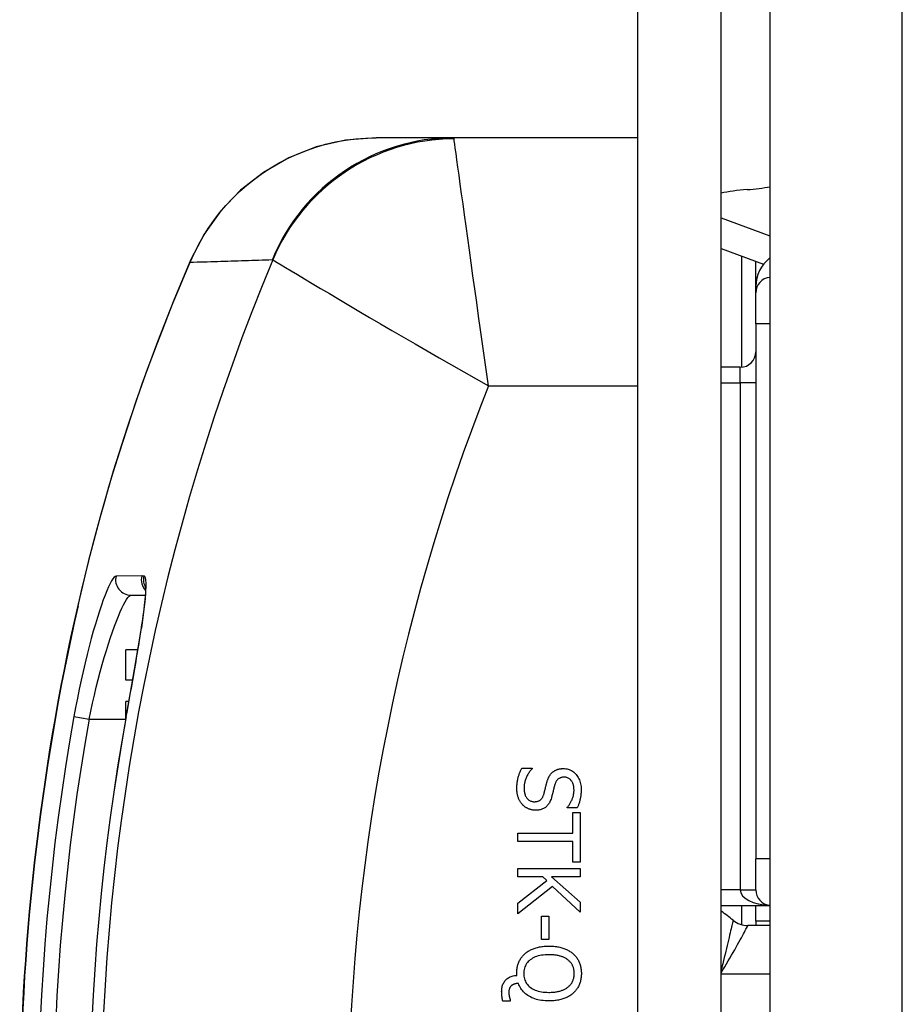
# Model space of a CAD drawing. Header units: inches. Extents: x 3.2 to 50.2, y 2.5 to 32.1.
# Tile 7 of 34: x 3.204 to 3.764, y 17.276 to 17.901. Entities that reach past the tile are written whole.
import ezdxf

# ---------------------------------------------------------------- set-up
doc = ezdxf.new("R2010")
doc.units = ezdxf.units.IN
doc.header["$MEASUREMENT"] = 0
doc.layers.add('Visible Edges(ANSI)', color=7, linetype='Continuous', lineweight=25)
doc.layers.add('Visible Tangent Edges(ANSI)', color=7, linetype='Continuous', lineweight=25)

msp = doc.modelspace()

# ---------------------------------------------------------------- linework, layer by layer
at = {"layer": 'Visible Edges(ANSI)'}
for p, q in [((3.67973, 20.11732), (3.67973, 14.28532)), ((3.59579, 20.05532), (3.59579, 14.34732)), ((3.64879, 14.34732), (3.64879, 20.05532)), ((3.47908, 17.82632), (3.42984, 17.82632)), ((3.59579, 17.82632), (3.47908, 17.82632)), ((3.64879, 17.7755), (3.67973, 17.76398)), ((3.64879, 17.75611), (3.67574, 17.74607)), ((3.66188, 17.68069), (3.66188, 17.75123)), ((3.67079, 17.72793), (3.67079, 17.73198)), ((3.67079, 17.70825), (3.67079, 17.72793)), ((3.67079, 17.70825), (3.67079, 17.36864)), ((3.66095, 17.68065), (3.64879, 17.68065)), ((3.27437, 17.53596), (3.28346, 17.53596)), ((3.27099, 17.48198), (3.27099, 17.50129)), ((3.27875, 17.50129), (3.27099, 17.50129)), ((3.27545, 17.48198), (3.27099, 17.48198)), ((3.27099, 17.45707), (3.27099, 17.46845)), ((3.27305, 17.46845), (3.27099, 17.46845)), ((3.52226, 17.42621), (3.52884, 17.42621)), ((3.52884, 17.42621), (3.52884, 17.42583)), ((3.55117, 17.40097), (3.55117, 17.40136)), ((3.55742, 17.40097), (3.55117, 17.40097)), ((3.55462, 17.39813), (3.55927, 17.39813)), ((3.55462, 17.38493), (3.55462, 17.39813)), ((3.55927, 17.39813), (3.55927, 17.36649)), ((3.5199, 17.37969), (3.5199, 17.38493)), ((3.5199, 17.38493), (3.55462, 17.38493)), ((3.55462, 17.37969), (3.5199, 17.37969)), ((3.55462, 17.36649), (3.55462, 17.37969)), ((3.67079, 17.34895), (3.67079, 17.36864)), ((3.5199, 17.3625), (3.55927, 17.3625)), ((3.5199, 17.35726), (3.5199, 17.3625)), ((3.55927, 17.36649), (3.55462, 17.36649)), ((3.55927, 17.3625), (3.55927, 17.35726)), ((3.53563, 17.35726), (3.5199, 17.35726)), ((3.53822, 17.35497), (3.53563, 17.35726)), ((3.54118, 17.35726), (3.55927, 17.34112)), ((3.55927, 17.35726), (3.54118, 17.35726)), ((3.5199, 17.34058), (3.53822, 17.35497)), ((3.54169, 17.35104), (3.5199, 17.33378)), ((3.55927, 17.33474), (3.54169, 17.35104)), ((3.5199, 17.33378), (3.5199, 17.34058)), ((3.55927, 17.34112), (3.55927, 17.33474)), ((3.64879, 17.33911), (3.67973, 17.33911)), ((3.66188, 17.32684), (3.66188, 17.33911)), ((3.67079, 17.32912), (3.67079, 17.33911)), ((3.53474, 17.33225), (3.53952, 17.33225)), ((3.53474, 17.31735), (3.53474, 17.33225)), ((3.53952, 17.33225), (3.53952, 17.31735)), ((3.67973, 17.32632), (3.66582, 17.32632)), ((3.53952, 17.31735), (3.53474, 17.31735)), ((3.51907, 17.29464), (3.51907, 17.29585)), ((3.51502, 17.2783), (3.51027, 17.2783)), ((3.51502, 17.279), (3.51502, 17.2783))]:
    msp.add_line(p, q, dxfattribs=at)
at = {"layer": 'Visible Edges(ANSI)', "flags": 128}
for points in [[(3.42984, 17.82632), (3.41055, 17.82483), (3.39191, 17.8205), (3.37445, 17.81358), (3.35833, 17.8043), (3.34391, 17.79299), (3.33135, 17.77987), (3.3208, 17.76517), (3.31241, 17.74908)], [(3.31241, 17.74908), (3.30155, 17.72323), (3.29114, 17.69679), (3.28124, 17.66985), (3.27189, 17.64246), (3.26312, 17.61468), (3.25494, 17.5865), (3.2474, 17.55803), (3.24053, 17.52936)], [(3.28354, 17.54207), (3.2836, 17.54137), (3.28363, 17.53958), (3.28329, 17.53374), (3.28238, 17.52547), (3.28094, 17.51515)], [(3.27134, 17.45899), (3.27406, 17.47411), (3.27665, 17.48884), (3.27897, 17.50262), (3.28094, 17.51515)], [(3.5192, 17.41329), (3.51921, 17.41399), (3.51923, 17.41468), (3.51926, 17.41535), (3.5193, 17.416), (3.51936, 17.41663), (3.51942, 17.41725), (3.51951, 17.41784), (3.5196, 17.41842), (3.5197, 17.41898), (3.51982, 17.41953), (3.51995, 17.42005), (3.52009, 17.42056), (3.52025, 17.42106), (3.5204, 17.42155), (3.52057, 17.42204), (3.52073, 17.42252), (3.52091, 17.423), (3.52108, 17.42347), (3.52127, 17.42394), (3.52146, 17.42441), (3.52165, 17.42486), (3.52185, 17.42532), (3.52205, 17.42577), (3.52226, 17.42621)], [(3.52884, 17.42583), (3.52844, 17.42539), (3.52806, 17.42495), (3.52769, 17.42449), (3.52734, 17.42403), (3.527, 17.42355), (3.52668, 17.42307), (3.52638, 17.42258), (3.52609, 17.42208), (3.52581, 17.42157), (3.52555, 17.42104), (3.5253, 17.42051), (3.52507, 17.41997), (3.52486, 17.41943), (3.52466, 17.41889), (3.52449, 17.41835), (3.52433, 17.41782), (3.52419, 17.41729), (3.52407, 17.41676), (3.52396, 17.41624), (3.52388, 17.41572), (3.52382, 17.4152), (3.52377, 17.41469), (3.52374, 17.41418), (3.52373, 17.41367)], [(3.5416, 17.42337), (3.54182, 17.42357), (3.54205, 17.42376), (3.54228, 17.42394), (3.54252, 17.42412), (3.54277, 17.42429), (3.54302, 17.42445), (3.54328, 17.4246), (3.54354, 17.42475), (3.54381, 17.42488), (3.54409, 17.42501), (3.54437, 17.42514), (3.54466, 17.42525), (3.54496, 17.42536), (3.54526, 17.42546), (3.54557, 17.42555), (3.54589, 17.42563), (3.54622, 17.4257), (3.54655, 17.42576), (3.54689, 17.42581), (3.54724, 17.42585), (3.5476, 17.42588), (3.54796, 17.4259), (3.54833, 17.42592), (3.54871, 17.42592)], [(3.54871, 17.42592), (3.5495, 17.4259), (3.55027, 17.42582), (3.55101, 17.42569), (3.55173, 17.42551), (3.55243, 17.42528), (3.55311, 17.42499), (3.55377, 17.42465), (3.55441, 17.42426), (3.55502, 17.42382), (3.55561, 17.42333), (3.55619, 17.42279), (3.55674, 17.42219), (3.55725, 17.42155), (3.55773, 17.42089), (3.55815, 17.4202), (3.55854, 17.41947), (3.55887, 17.41873), (3.55917, 17.41795), (3.55941, 17.41714), (3.55962, 17.41631), (3.55977, 17.41544), (3.55989, 17.41455), (3.55995, 17.41363), (3.55998, 17.41268)], [(3.53812, 17.41686), (3.53821, 17.4172), (3.53831, 17.41753), (3.53841, 17.41786), (3.53851, 17.41818), (3.53862, 17.41849), (3.53873, 17.4188), (3.53885, 17.4191), (3.53896, 17.41939), (3.53909, 17.41968), (3.53921, 17.41997), (3.53934, 17.42024), (3.53948, 17.42052), (3.53962, 17.42078), (3.53976, 17.42104), (3.53991, 17.4213), (3.54007, 17.42155), (3.54024, 17.42179), (3.54041, 17.42203), (3.54059, 17.42227), (3.54078, 17.4225), (3.54098, 17.42273), (3.54118, 17.42295), (3.54138, 17.42316), (3.5416, 17.42337)], [(3.54926, 17.42047), (3.54885, 17.42046), (3.54845, 17.42043), (3.54807, 17.42038), (3.54771, 17.42032), (3.54736, 17.42024), (3.54702, 17.42014), (3.54669, 17.42002), (3.54638, 17.41988), (3.54609, 17.41972), (3.54581, 17.41955), (3.54554, 17.41935), (3.54528, 17.41914), (3.54504, 17.41891), (3.54481, 17.41867), (3.54459, 17.41841), (3.54438, 17.41813), (3.54419, 17.41784), (3.544, 17.41753), (3.54383, 17.4172), (3.54367, 17.41686), (3.54352, 17.4165), (3.54338, 17.41613), (3.54325, 17.41574), (3.54313, 17.41533)], [(3.55545, 17.41233), (3.55543, 17.41293), (3.5554, 17.41351), (3.55534, 17.41406), (3.55526, 17.4146), (3.55515, 17.41512), (3.55502, 17.41562), (3.55486, 17.4161), (3.55469, 17.41656), (3.55448, 17.41701), (3.55426, 17.41743), (3.55401, 17.41783), (3.55374, 17.41822), (3.55345, 17.41858), (3.55314, 17.41891), (3.55282, 17.4192), (3.55248, 17.41947), (3.55213, 17.4197), (3.55176, 17.41991), (3.55138, 17.42008), (3.55099, 17.42022), (3.55058, 17.42033), (3.55015, 17.42041), (3.54971, 17.42045), (3.54926, 17.42047)], [(3.52277, 17.40302), (3.52249, 17.40333), (3.52222, 17.40366), (3.52196, 17.40399), (3.52171, 17.40433), (3.52148, 17.40467), (3.52125, 17.40503), (3.52104, 17.40539), (3.52083, 17.40575), (3.52064, 17.40613), (3.52046, 17.40651), (3.52029, 17.4069), (3.52013, 17.40729), (3.51998, 17.4077), (3.51984, 17.40812), (3.51972, 17.40856), (3.51961, 17.40902), (3.51952, 17.4095), (3.51943, 17.40999), (3.51936, 17.4105), (3.5193, 17.41102), (3.51926, 17.41156), (3.51923, 17.41212), (3.51921, 17.4127), (3.5192, 17.41329)], [(3.52373, 17.41367), (3.52374, 17.41296), (3.52378, 17.41228), (3.52384, 17.41163), (3.52393, 17.41101), (3.52404, 17.41042), (3.52418, 17.40986), (3.52435, 17.40933), (3.52453, 17.40883), (3.52475, 17.40836), (3.52498, 17.40791), (3.52525, 17.4075), (3.52553, 17.40712), (3.52584, 17.40676), (3.52617, 17.40644), (3.52651, 17.40615), (3.52687, 17.40588), (3.52724, 17.40565), (3.52763, 17.40545), (3.52803, 17.40528), (3.52846, 17.40514), (3.52889, 17.40504), (3.52935, 17.40496), (3.52982, 17.40491), (3.5303, 17.4049)], [(3.53633, 17.40975), (3.53642, 17.41005), (3.5365, 17.41035), (3.53658, 17.41064), (3.53666, 17.41093), (3.53673, 17.41121), (3.5368, 17.41149), (3.53688, 17.41177), (3.53694, 17.41204), (3.53701, 17.4123), (3.53707, 17.41257), (3.53714, 17.41283), (3.5372, 17.41308), (3.53726, 17.41334), (3.53732, 17.41361), (3.53739, 17.41389), (3.53745, 17.41418), (3.53753, 17.41447), (3.5376, 17.41478), (3.53768, 17.4151), (3.53776, 17.41544), (3.53785, 17.41578), (3.53794, 17.41613), (3.53803, 17.41649), (3.53812, 17.41686)], [(3.54313, 17.41533), (3.54305, 17.41505), (3.54298, 17.41476), (3.5429, 17.41445), (3.54282, 17.41414), (3.54274, 17.41382), (3.54265, 17.41348), (3.54257, 17.41314), (3.54248, 17.41279), (3.54239, 17.41242), (3.5423, 17.41205), (3.5422, 17.41166), (3.54211, 17.41126), (3.54201, 17.41087), (3.54192, 17.41048), (3.54183, 17.41011), (3.54174, 17.40975), (3.54165, 17.4094), (3.54156, 17.40906), (3.54147, 17.40873), (3.54139, 17.40841), (3.5413, 17.40811), (3.54122, 17.40781), (3.54114, 17.40753), (3.54106, 17.40726)], [(3.55117, 17.40136), (3.55145, 17.40168), (3.55173, 17.40201), (3.552, 17.40236), (3.55227, 17.40273), (3.55253, 17.40311), (3.55278, 17.4035), (3.55303, 17.40391), (3.55327, 17.40433), (3.5535, 17.40477), (3.55373, 17.40523), (3.55395, 17.40569), (3.55417, 17.40617), (3.55437, 17.40667), (3.55456, 17.40716), (3.55473, 17.40766), (3.55488, 17.40816), (3.55501, 17.40867), (3.55513, 17.40918), (3.55522, 17.4097), (3.5553, 17.41022), (3.55537, 17.41074), (3.55541, 17.41127), (3.55544, 17.4118), (3.55545, 17.41233)], [(3.55998, 17.41268), (3.55997, 17.41213), (3.55996, 17.41159), (3.55993, 17.41105), (3.5599, 17.41051), (3.55986, 17.40998), (3.55981, 17.40946), (3.55975, 17.40894), (3.55968, 17.40843), (3.55961, 17.40792), (3.55952, 17.40742), (3.55943, 17.40692), (3.55932, 17.40643), (3.55921, 17.40594), (3.55909, 17.40546), (3.55896, 17.40499), (3.55882, 17.40452), (3.55867, 17.40406), (3.55852, 17.4036), (3.55836, 17.40315), (3.55819, 17.4027), (3.55801, 17.40226), (3.55782, 17.40183), (3.55763, 17.4014), (3.55742, 17.40097)], [(3.5303, 17.4049), (3.53069, 17.40491), (3.53107, 17.40493), (3.53143, 17.40497), (3.53178, 17.40503), (3.53212, 17.4051), (3.53244, 17.40519), (3.53275, 17.40529), (3.53306, 17.40542), (3.53334, 17.40555), (3.53362, 17.40571), (3.53388, 17.40588), (3.53413, 17.40606), (3.53437, 17.40627), (3.5346, 17.40649), (3.53482, 17.40673), (3.53503, 17.40699), (3.53523, 17.40727), (3.53542, 17.40757), (3.5356, 17.40788), (3.53576, 17.40822), (3.53592, 17.40857), (3.53607, 17.40895), (3.53621, 17.40934), (3.53633, 17.40975)], [(3.54106, 17.40726), (3.54084, 17.4066), (3.54061, 17.40597), (3.54036, 17.40537), (3.54009, 17.4048), (3.5398, 17.40426), (3.5395, 17.40375), (3.53918, 17.40327), (3.53884, 17.40282), (3.53848, 17.4024), (3.53811, 17.40201), (3.53772, 17.40165), (3.53731, 17.40132), (3.53688, 17.40102), (3.53644, 17.40075), (3.53598, 17.4005), (3.53551, 17.40028), (3.53502, 17.40008), (3.53451, 17.39991), (3.53399, 17.39977), (3.53345, 17.39965), (3.5329, 17.39956), (3.53232, 17.39949), (3.53174, 17.39946), (3.53113, 17.39944)], [(3.53113, 17.39944), (3.53075, 17.39945), (3.53036, 17.39947), (3.52998, 17.3995), (3.52959, 17.39955), (3.52921, 17.39961), (3.52883, 17.39968), (3.52845, 17.39976), (3.52807, 17.39986), (3.52769, 17.39997), (3.52732, 17.4001), (3.52694, 17.40023), (3.52657, 17.40038), (3.5262, 17.40055), (3.52585, 17.40072), (3.5255, 17.4009), (3.52516, 17.40109), (3.52483, 17.4013), (3.52451, 17.40151), (3.52419, 17.40174), (3.52389, 17.40197), (3.5236, 17.40222), (3.52331, 17.40247), (3.52304, 17.40274), (3.52277, 17.40302)], [(3.52443, 17.30855), (3.52488, 17.30892), (3.52534, 17.30927), (3.52582, 17.30961), (3.52631, 17.30994), (3.52682, 17.31025), (3.52735, 17.31055), (3.5279, 17.31083), (3.52846, 17.3111), (3.52904, 17.31135), (3.52964, 17.31159), (3.53025, 17.31181), (3.53088, 17.31202), (3.53152, 17.31222), (3.53218, 17.31239), (3.53286, 17.31255), (3.53354, 17.3127), (3.53425, 17.31282), (3.53496, 17.31293), (3.53569, 17.31303), (3.53644, 17.3131), (3.5372, 17.31316), (3.53797, 17.3132), (3.53876, 17.31323), (3.53956, 17.31324)], [(3.53956, 17.31324), (3.54038, 17.31323), (3.54118, 17.3132), (3.54197, 17.31316), (3.54274, 17.3131), (3.54349, 17.31302), (3.54423, 17.31293), (3.54495, 17.31282), (3.54565, 17.31269), (3.54634, 17.31255), (3.54701, 17.31238), (3.54766, 17.3122), (3.5483, 17.31201), (3.54892, 17.3118), (3.54952, 17.31157), (3.55011, 17.31133), (3.55069, 17.31107), (3.55125, 17.3108), (3.55179, 17.31052), (3.55232, 17.31022), (3.55284, 17.30991), (3.55334, 17.30958), (3.55382, 17.30924), (3.55429, 17.30889), (3.55474, 17.30851)], [(3.51907, 17.29585), (3.51908, 17.29651), (3.51911, 17.29716), (3.51916, 17.29779), (3.51922, 17.29842), (3.51931, 17.29904), (3.51941, 17.29964), (3.51954, 17.30024), (3.51968, 17.30082), (3.51984, 17.30139), (3.52002, 17.30195), (3.52021, 17.3025), (3.52043, 17.30304), (3.52066, 17.30357), (3.52092, 17.30409), (3.52119, 17.30459), (3.52148, 17.30508), (3.52178, 17.30556), (3.52211, 17.30602), (3.52245, 17.30647), (3.52281, 17.30691), (3.52319, 17.30734), (3.52359, 17.30776), (3.524, 17.30816), (3.52443, 17.30855)], [(3.53956, 17.30778), (3.53829, 17.30776), (3.53707, 17.30769), (3.53591, 17.30758), (3.53479, 17.30742), (3.53372, 17.30722), (3.53271, 17.30697), (3.53174, 17.30667), (3.53083, 17.30633), (3.52996, 17.30595), (3.52915, 17.30552), (3.52839, 17.30505), (3.52767, 17.30453), (3.52701, 17.30397), (3.52641, 17.30338), (3.52586, 17.30276), (3.52538, 17.30211), (3.52495, 17.30143), (3.52457, 17.30072), (3.52426, 17.29998), (3.524, 17.29921), (3.5238, 17.29841), (3.52366, 17.29757), (3.52357, 17.29671), (3.52354, 17.29582)], [(3.55149, 17.30456), (3.55115, 17.30481), (3.55079, 17.30506), (3.55042, 17.30529), (3.55003, 17.30552), (3.54963, 17.30573), (3.54922, 17.30594), (3.54879, 17.30613), (3.54835, 17.30632), (3.54789, 17.30649), (3.54742, 17.30665), (3.54693, 17.30681), (3.54643, 17.30695), (3.54592, 17.30708), (3.54539, 17.3072), (3.54486, 17.30731), (3.54431, 17.30741), (3.54376, 17.3075), (3.54319, 17.30757), (3.54261, 17.30764), (3.54202, 17.30769), (3.54142, 17.30773), (3.54081, 17.30776), (3.54019, 17.30778), (3.53956, 17.30778)], [(3.55474, 17.30851), (3.55518, 17.30813), (3.55559, 17.30772), (3.55599, 17.30731), (3.55636, 17.30688), (3.55673, 17.30644), (3.55707, 17.30599), (3.55739, 17.30553), (3.5577, 17.30505), (3.55799, 17.30456), (3.55826, 17.30405), (3.55851, 17.30354), (3.55875, 17.30301), (3.55896, 17.30247), (3.55916, 17.30192), (3.55934, 17.30136), (3.5595, 17.30079), (3.55964, 17.30021), (3.55976, 17.29962), (3.55987, 17.29902), (3.55995, 17.2984), (3.56002, 17.29778), (3.56007, 17.29715), (3.56009, 17.2965), (3.5601, 17.29585)], [(3.55557, 17.29582), (3.55557, 17.29629), (3.55555, 17.29674), (3.55551, 17.29719), (3.55546, 17.29763), (3.5554, 17.29806), (3.55533, 17.29848), (3.55524, 17.29889), (3.55513, 17.29929), (3.55502, 17.29968), (3.55489, 17.30006), (3.55474, 17.30043), (3.55458, 17.30079), (3.55441, 17.30115), (3.55422, 17.30149), (3.55402, 17.30183), (3.5538, 17.30216), (3.55357, 17.30249), (3.55332, 17.3028), (3.55305, 17.30311), (3.55277, 17.30342), (3.55247, 17.30371), (3.55216, 17.304), (3.55183, 17.30428), (3.55149, 17.30456)], [(3.50953, 17.28443), (3.50955, 17.28515), (3.5096, 17.28586), (3.50969, 17.28654), (3.50981, 17.2872), (3.50996, 17.28783), (3.51015, 17.28844), (3.51038, 17.28903), (3.51063, 17.2896), (3.51093, 17.29014), (3.51125, 17.29065), (3.51161, 17.29115), (3.51201, 17.29162), (3.51243, 17.29206), (3.51289, 17.29247), (3.51338, 17.29284), (3.51389, 17.29318), (3.51444, 17.29349), (3.51501, 17.29376), (3.51561, 17.29399), (3.51625, 17.29419), (3.51691, 17.29435), (3.5176, 17.29448), (3.51832, 17.29458), (3.51907, 17.29464)], [(3.52354, 17.29582), (3.52357, 17.29492), (3.52366, 17.29406), (3.5238, 17.29323), (3.524, 17.29243), (3.52426, 17.29166), (3.52457, 17.29092), (3.52495, 17.29021), (3.52538, 17.28953), (3.52586, 17.28888), (3.52641, 17.28826), (3.52701, 17.28768), (3.52767, 17.28712), (3.52839, 17.28661), (3.52915, 17.28613), (3.52996, 17.28571), (3.53083, 17.28532), (3.53174, 17.28499), (3.53271, 17.28469), (3.53372, 17.28445), (3.53479, 17.28424), (3.53591, 17.28409), (3.53707, 17.28397), (3.53829, 17.28391), (3.53956, 17.28388)], [(3.55149, 17.28711), (3.55182, 17.28737), (3.55214, 17.28765), (3.55245, 17.28793), (3.55274, 17.28822), (3.55301, 17.28852), (3.55328, 17.28883), (3.55352, 17.28915), (3.55376, 17.28947), (3.55398, 17.28981), (3.55418, 17.29016), (3.55437, 17.29051), (3.55455, 17.29087), (3.55471, 17.29124), (3.55486, 17.29162), (3.555, 17.29201), (3.55512, 17.2924), (3.55523, 17.2928), (3.55532, 17.29321), (3.5554, 17.29362), (3.55546, 17.29405), (3.55551, 17.29448), (3.55554, 17.29492), (3.55557, 17.29536), (3.55557, 17.29582)], [(3.5601, 17.29585), (3.56009, 17.29518), (3.56006, 17.29453), (3.56002, 17.29389), (3.55995, 17.29326), (3.55986, 17.29264), (3.55975, 17.29203), (3.55963, 17.29143), (3.55948, 17.29084), (3.55931, 17.29027), (3.55913, 17.2897), (3.55892, 17.28915), (3.5587, 17.28861), (3.55846, 17.28808), (3.5582, 17.28756), (3.55793, 17.28706), (3.55764, 17.28657), (3.55733, 17.28609), (3.55701, 17.28563), (3.55667, 17.28518), (3.55632, 17.28475), (3.55595, 17.28433), (3.55556, 17.28392), (3.55516, 17.28353), (3.55474, 17.28315)], [(3.51569, 17.2881), (3.51556, 17.28797), (3.51543, 17.28784), (3.51531, 17.28771), (3.51519, 17.28758), (3.51508, 17.28744), (3.51497, 17.28729), (3.51488, 17.28715), (3.51478, 17.287), (3.5147, 17.28684), (3.51462, 17.28668), (3.51455, 17.28652), (3.51448, 17.28636), (3.51442, 17.28618), (3.51436, 17.286), (3.51431, 17.28581), (3.51427, 17.2856), (3.51423, 17.28538), (3.51419, 17.28516), (3.51416, 17.28492), (3.51414, 17.28467), (3.51412, 17.28441), (3.51411, 17.28414), (3.5141, 17.28386), (3.5141, 17.28357)], [(3.52019, 17.2896), (3.51995, 17.28957), (3.51971, 17.28955), (3.51947, 17.28952), (3.51924, 17.28948), (3.51902, 17.28944), (3.51879, 17.2894), (3.51858, 17.28936), (3.51836, 17.28931), (3.51815, 17.28926), (3.51794, 17.28921), (3.51774, 17.28915), (3.51754, 17.28909), (3.51735, 17.28902), (3.51716, 17.28895), (3.51698, 17.28888), (3.51681, 17.2888), (3.51665, 17.28873), (3.51649, 17.28865), (3.51634, 17.28856), (3.5162, 17.28848), (3.51606, 17.28839), (3.51593, 17.28829), (3.51581, 17.2882), (3.51569, 17.2881)], [(3.53956, 17.27843), (3.5383, 17.27845), (3.53708, 17.27851), (3.5359, 17.27862), (3.53475, 17.27876), (3.53364, 17.27895), (3.53257, 17.27917), (3.53154, 17.27944), (3.53054, 17.27975), (3.52958, 17.28011), (3.52866, 17.2805), (3.52777, 17.28094), (3.52692, 17.28141), (3.52612, 17.28192), (3.52535, 17.28247), (3.52464, 17.28304), (3.52396, 17.28365), (3.52333, 17.28428), (3.52275, 17.28495), (3.52221, 17.28565), (3.52172, 17.28637), (3.52127, 17.28713), (3.52087, 17.28792), (3.52051, 17.28874), (3.52019, 17.2896)], [(3.53956, 17.28388), (3.5402, 17.28389), (3.54084, 17.28391), (3.54146, 17.28394), (3.54207, 17.28398), (3.54267, 17.28403), (3.54325, 17.2841), (3.54383, 17.28417), (3.54438, 17.28426), (3.54493, 17.28436), (3.54547, 17.28447), (3.54599, 17.2846), (3.5465, 17.28473), (3.54699, 17.28488), (3.54747, 17.28503), (3.54794, 17.2852), (3.54839, 17.28537), (3.54883, 17.28555), (3.54925, 17.28575), (3.54966, 17.28595), (3.55005, 17.28616), (3.55044, 17.28638), (3.5508, 17.28662), (3.55115, 17.28686), (3.55149, 17.28711)], [(3.51027, 17.2783), (3.51021, 17.27854), (3.51016, 17.27878), (3.5101, 17.27903), (3.51005, 17.27927), (3.51, 17.27952), (3.50996, 17.27977), (3.50991, 17.28002), (3.50987, 17.28027), (3.50983, 17.28053), (3.50979, 17.28078), (3.50976, 17.28104), (3.50973, 17.2813), (3.5097, 17.28156), (3.50967, 17.28182), (3.50964, 17.28208), (3.50962, 17.28234), (3.5096, 17.2826), (3.50958, 17.28286), (3.50957, 17.28312), (3.50956, 17.28338), (3.50955, 17.28365), (3.50954, 17.28391), (3.50954, 17.28417), (3.50953, 17.28443)], [(3.5141, 17.28357), (3.5141, 17.28339), (3.51411, 17.2832), (3.51412, 17.28302), (3.51413, 17.28282), (3.51416, 17.28262), (3.51418, 17.28242), (3.51421, 17.28221), (3.51425, 17.28199), (3.51429, 17.28177), (3.51433, 17.28154), (3.51438, 17.28131), (3.51443, 17.28108), (3.51449, 17.28084), (3.51454, 17.28062), (3.51459, 17.28041), (3.51465, 17.28021), (3.5147, 17.28002), (3.51475, 17.27984), (3.5148, 17.27967), (3.51484, 17.27952), (3.51489, 17.27937), (3.51493, 17.27924), (3.51498, 17.27912), (3.51502, 17.279)], [(3.55474, 17.28315), (3.5543, 17.28279), (3.55385, 17.28243), (3.55337, 17.2821), (3.55288, 17.28177), (3.55237, 17.28146), (3.55184, 17.28116), (3.5513, 17.28088), (3.55074, 17.28061), (3.55016, 17.28036), (3.54956, 17.28012), (3.54895, 17.27989), (3.54831, 17.27967), (3.54767, 17.27947), (3.547, 17.27929), (3.54633, 17.27913), (3.54563, 17.27898), (3.54493, 17.27885), (3.5442, 17.27874), (3.54347, 17.27864), (3.54271, 17.27857), (3.54195, 17.27851), (3.54116, 17.27846), (3.54037, 17.27844), (3.53956, 17.27843)]]:
    msp.add_lwpolyline(points, dxfattribs=at)
at = {"layer": 'Visible Edges(ANSI)'}
for centre, radius, start, end in [((3.68063, 17.72793), 0.00984, 95.27364, 180), ((3.66095, 17.69049), 0.00984, 270, 0), ((4.68466, 17.20132), 1.48092, 167.20209, 192.79791), ((4.68466, 17.20132), 1.43662, 169.66757, 190.33243), ((3.68063, 17.34895), 0.00984, 180, 264.72636), ((3.55268, 17.20132), 0.165, 51.05756, 54.37439), ((3.66582, 17.34132), 0.015, 231.05756, 270), ((3.69481, 17.32912), 0.02402, 180, 186.70485)]:
    msp.add_arc(centre, radius, start, end, dxfattribs=at)
for centre, major_axis, ratio, start_param, end_param in [((3.67512, 17.78355), (-0.03937, 0), 0.258819, 4.965069, 5.444982), ((3.65544, 17.80328), (0.03937, 0), 0.258819, 4.965069, 5.377342), ((3.69481, 17.73198), (-0.02402, 0), 0.965926, 5.391155, 6.283185)]:
    msp.add_ellipse(centre, major_axis=major_axis, ratio=ratio, start_param=start_param, end_param=end_param, dxfattribs=at)
at = {"layer": 'Visible Tangent Edges(ANSI)'}
for p, q in [((3.76373, 14.28532), (3.76373, 20.11732)), ((3.67079, 17.73198), (3.67079, 17.74792)), ((3.67973, 17.70825), (3.67079, 17.70825)), ((3.66095, 17.6708), (3.66095, 17.68065)), ((3.5011, 17.66884), (3.59579, 17.66884)), ((3.64879, 17.6708), (3.66095, 17.6708)), ((3.67079, 17.6708), (3.66095, 17.6708)), ((3.66095, 17.6708), (3.66095, 17.34895)), ((3.28116, 17.54816), (3.26485, 17.54813)), ((3.24075, 17.52931), (3.24053, 17.52936)), ((3.23812, 17.45894), (3.24777, 17.45722)), ((3.24777, 17.45722), (3.27099, 17.45722)), ((3.27137, 17.45898), (3.27134, 17.45899)), ((3.67973, 17.36864), (3.67079, 17.36864)), ((3.66095, 17.34895), (3.64879, 17.34895)), ((3.66095, 17.34895), (3.67079, 17.34895)), ((3.67973, 17.32912), (3.67079, 17.32912)), ((3.67973, 17.29532), (3.64879, 17.29532))]:
    msp.add_line(p, q, dxfattribs=at)
at = {"layer": 'Visible Tangent Edges(ANSI)', "flags": 128}
for points in [[(3.31193, 17.74734), (3.3144, 17.7529), (3.31713, 17.75834), (3.32013, 17.76366), (3.32337, 17.76883), (3.32687, 17.77384), (3.3306, 17.77869), (3.33457, 17.78337), (3.33877, 17.78786), (3.34319, 17.79216), (3.34784, 17.79625), (3.3527, 17.80014), (3.35776, 17.8038), (3.36302, 17.80723), (3.36845, 17.81041), (3.37405, 17.81332), (3.37979, 17.81597), (3.38569, 17.81833), (3.39172, 17.82041), (3.39787, 17.82219), (3.40413, 17.82366), (3.41049, 17.82482), (3.41692, 17.82565), (3.42338, 17.82615), (3.42984, 17.82632)], [(3.4793, 17.82572), (3.47929, 17.82577), (3.47928, 17.82581), (3.47928, 17.82586), (3.47927, 17.8259), (3.47926, 17.82594), (3.47925, 17.82598), (3.47924, 17.82602), (3.47924, 17.82605), (3.47923, 17.82608), (3.47922, 17.82611), (3.47921, 17.82614), (3.4792, 17.82617), (3.47919, 17.82619), (3.47918, 17.82621), (3.47917, 17.82623), (3.47916, 17.82625), (3.47915, 17.82627), (3.47914, 17.82628), (3.47913, 17.82629), (3.47912, 17.8263), (3.47911, 17.82631), (3.4791, 17.82631), (3.47909, 17.82631), (3.47908, 17.82632)], [(3.5011, 17.66884), (3.49985, 17.67775), (3.4986, 17.68667), (3.49736, 17.69558), (3.49612, 17.70443), (3.4949, 17.71319), (3.49369, 17.72184), (3.4925, 17.73036), (3.49134, 17.73872), (3.4902, 17.74691), (3.48909, 17.75491), (3.48801, 17.76269), (3.48697, 17.7702), (3.48597, 17.77741), (3.48502, 17.78429), (3.48412, 17.7908), (3.48327, 17.7969), (3.48249, 17.80253), (3.48179, 17.80766), (3.48115, 17.81224), (3.4806, 17.81624), (3.48014, 17.81963), (3.47976, 17.82236), (3.47948, 17.8244), (3.4793, 17.82572)], [(3.24075, 17.52931), (3.24295, 17.5388), (3.24522, 17.54829), (3.24757, 17.55775), (3.24999, 17.56719), (3.25248, 17.57661), (3.25504, 17.586), (3.25767, 17.59536), (3.26037, 17.60468), (3.26314, 17.61396), (3.26597, 17.62319), (3.26887, 17.63239), (3.27183, 17.64154), (3.27485, 17.65064), (3.27794, 17.65969), (3.28109, 17.66871), (3.2843, 17.67767), (3.28756, 17.68658), (3.29089, 17.69545), (3.29427, 17.70425), (3.2977, 17.713), (3.30119, 17.72168), (3.30472, 17.7303), (3.3083, 17.73886), (3.31193, 17.74734)], [(3.31193, 17.74734), (3.3141, 17.74741), (3.31626, 17.74748), (3.31843, 17.74754), (3.32059, 17.74761), (3.32276, 17.74768), (3.32493, 17.74775), (3.3271, 17.74782), (3.32926, 17.74789), (3.33143, 17.74796), (3.3336, 17.74803), (3.33577, 17.7481), (3.33795, 17.74817), (3.34012, 17.74824), (3.34229, 17.74831), (3.34446, 17.74838), (3.34664, 17.74845), (3.34881, 17.74852), (3.35099, 17.74859), (3.35316, 17.74866), (3.35534, 17.74873), (3.35752, 17.7488), (3.3597, 17.74888), (3.36188, 17.74895), (3.36406, 17.74902)], [(3.36406, 17.74902), (3.36407, 17.74902), (3.36408, 17.74902), (3.36409, 17.74902), (3.3641, 17.74902), (3.36411, 17.74902), (3.36412, 17.74901), (3.36413, 17.74901), (3.36414, 17.74901), (3.36415, 17.74901), (3.36416, 17.749), (3.36417, 17.749), (3.36418, 17.74899), (3.36419, 17.74899), (3.3642, 17.74898), (3.3642, 17.74897), (3.36421, 17.74897), (3.36422, 17.74896), (3.36423, 17.74895), (3.36424, 17.74894), (3.36424, 17.74893), (3.36425, 17.74893), (3.36426, 17.74892), (3.36426, 17.74891), (3.36427, 17.74889)], [(3.36427, 17.74889), (3.36541, 17.74821), (3.36718, 17.74714), (3.36954, 17.74572), (3.37248, 17.74395), (3.37595, 17.74187), (3.37992, 17.73948), (3.38437, 17.73682), (3.38926, 17.7339), (3.39456, 17.73074), (3.40021, 17.72738), (3.40619, 17.72384), (3.41247, 17.72012), (3.41901, 17.71627), (3.42578, 17.71229), (3.43276, 17.7082), (3.43991, 17.70402), (3.44721, 17.69977), (3.45465, 17.69545), (3.46222, 17.69108), (3.46989, 17.68666), (3.47764, 17.68221), (3.48544, 17.67774), (3.49328, 17.67328), (3.5011, 17.66884)], [(3.26485, 17.54813), (3.26427, 17.54793), (3.26361, 17.54734), (3.26285, 17.54637), (3.26202, 17.54503), (3.2611, 17.54332), (3.26012, 17.54125), (3.25907, 17.53883), (3.25796, 17.53606), (3.25679, 17.53296), (3.25558, 17.52955), (3.25434, 17.52584), (3.25306, 17.52186), (3.25176, 17.51761), (3.25045, 17.51312), (3.24913, 17.50839), (3.24781, 17.50345), (3.2465, 17.49832), (3.24521, 17.49304), (3.24394, 17.48761), (3.24269, 17.48204), (3.24148, 17.47636), (3.24031, 17.47059), (3.23918, 17.46477), (3.23812, 17.45894)], [(3.28111, 17.51583), (3.28147, 17.51829), (3.28181, 17.52067), (3.28213, 17.52296), (3.28243, 17.52517), (3.2827, 17.5273), (3.28295, 17.52933), (3.28317, 17.53127), (3.28336, 17.53311), (3.28353, 17.53485), (3.28367, 17.53649), (3.28378, 17.53803), (3.28386, 17.53946), (3.28392, 17.5408), (3.28395, 17.54202), (3.28394, 17.54314), (3.28391, 17.54415), (3.28385, 17.54505), (3.28376, 17.54584), (3.28364, 17.54651), (3.28349, 17.54707), (3.2833, 17.54751), (3.28309, 17.54783), (3.28285, 17.54803), (3.28258, 17.54811)], [(3.28258, 17.54811), (3.28252, 17.54811), (3.28246, 17.54811), (3.2824, 17.54812), (3.28234, 17.54812), (3.28228, 17.54813), (3.28222, 17.54813), (3.28217, 17.54813), (3.28211, 17.54813), (3.28205, 17.54814), (3.28199, 17.54814), (3.28193, 17.54814), (3.28187, 17.54814), (3.28181, 17.54815), (3.28175, 17.54815), (3.28169, 17.54815), (3.28163, 17.54815), (3.28157, 17.54815), (3.28151, 17.54815), (3.28145, 17.54815), (3.28139, 17.54816), (3.28133, 17.54816), (3.28127, 17.54816), (3.28122, 17.54816), (3.28116, 17.54816)], [(3.24777, 17.45722), (3.24883, 17.46237), (3.24995, 17.46751), (3.25111, 17.47261), (3.25232, 17.47762), (3.25355, 17.48253), (3.25482, 17.48733), (3.2561, 17.49199), (3.25741, 17.49652), (3.25872, 17.50088), (3.26003, 17.50505), (3.26134, 17.50902), (3.26263, 17.51277), (3.2639, 17.51629), (3.26514, 17.51956), (3.26634, 17.52257), (3.2675, 17.52531), (3.26861, 17.52775), (3.26966, 17.52989), (3.27064, 17.53172), (3.27155, 17.53323), (3.27238, 17.53441), (3.27313, 17.53527), (3.2738, 17.53579), (3.27437, 17.53596)], [(3.27137, 17.45898), (3.27184, 17.46152), (3.2723, 17.46407), (3.27276, 17.46662), (3.27322, 17.46917), (3.27367, 17.47171), (3.27413, 17.47425), (3.27458, 17.47678), (3.27502, 17.47929), (3.27546, 17.48178), (3.27589, 17.48426), (3.27632, 17.48671), (3.27674, 17.48913), (3.27715, 17.49153), (3.27756, 17.4939), (3.27795, 17.49625), (3.27834, 17.49857), (3.27872, 17.50085), (3.2791, 17.50311), (3.27946, 17.50533), (3.27981, 17.50752), (3.28015, 17.50966), (3.28048, 17.51176), (3.2808, 17.51382), (3.28111, 17.51583)], [(3.65639, 17.32965), (3.65637, 17.32958), (3.65632, 17.32937), (3.65624, 17.32902), (3.65613, 17.32853), (3.65598, 17.32792), (3.65581, 17.32717), (3.6556, 17.3263), (3.65536, 17.3253), (3.6551, 17.32418), (3.65481, 17.32296), (3.65449, 17.32163), (3.65416, 17.32021), (3.6538, 17.31869), (3.65341, 17.31709), (3.65301, 17.3154), (3.65259, 17.31364), (3.65215, 17.31182), (3.6517, 17.30994), (3.65124, 17.30802), (3.65077, 17.30605), (3.65029, 17.30404), (3.64979, 17.302), (3.6493, 17.29993), (3.64879, 17.29785)], [(3.64879, 17.2963), (3.64995, 17.29819), (3.6511, 17.30008), (3.65222, 17.30196), (3.65332, 17.30381), (3.6544, 17.30564), (3.65544, 17.30744), (3.65645, 17.3092), (3.65743, 17.31091), (3.65837, 17.31258), (3.65926, 17.31418), (3.66012, 17.31572), (3.66092, 17.31717), (3.66166, 17.31854), (3.66236, 17.31981), (3.66299, 17.321), (3.66357, 17.32208), (3.66409, 17.32305), (3.66454, 17.3239), (3.66493, 17.32462), (3.66525, 17.32523), (3.6655, 17.3257), (3.66567, 17.32604), (3.66578, 17.32625), (3.66582, 17.32632)]]:
    msp.add_lwpolyline(points, dxfattribs=at)
at = {"layer": 'Visible Tangent Edges(ANSI)'}
for radius, start, end in [(1.42943, 157.47571, 202.52429), (1.27255, 158.44534, 201.55466), (1.48069, 167.20209, 192.79791), (1.4693, 169.90168, 190.09832), (1.4595, 169.90168, 190.09832), (1.43658, 169.66757, 190.33243)]:
    msp.add_arc((4.68466, 17.20132), radius, start, end, dxfattribs=at)
for centre, major_axis, ratio, start_param, end_param in [((3.47908, 17.70132), (0, 0.125), 0.995545, 0, 1.179227), ((3.4793, 17.70119), (-0.10395, -0.06942), 0.994511, 4.126092, 5.298686), ((3.3666, 17.7256), (-0.05418, 0.02349), 0.328405, 0, 0.092405), ((3.69481, 17.71988), (-0.02402, 0), 0.965926, 5.391155, 5.407649), ((3.27437, 17.5458), (0, -0.00984), 0.995969, 4.473741, 6.283185), ((3.29067, 17.5458), (0, 0.00984), 0.995964, 1.329466, 2.337684), ((3.2921, 17.54575), (0.00071, 0.00982), 0.996083, 1.401296, 2.170319), ((3.29067, 17.51369), (-0.00973, 0.00146), 0.633246, 6.170334, 6.283185), ((3.68063, 17.34895), (-0.01969, 0), 0.5, 0, 1.524824)]:
    msp.add_ellipse(centre, major_axis=major_axis, ratio=ratio, start_param=start_param, end_param=end_param, dxfattribs=at)

doc.saveas('drawing.dxf')
